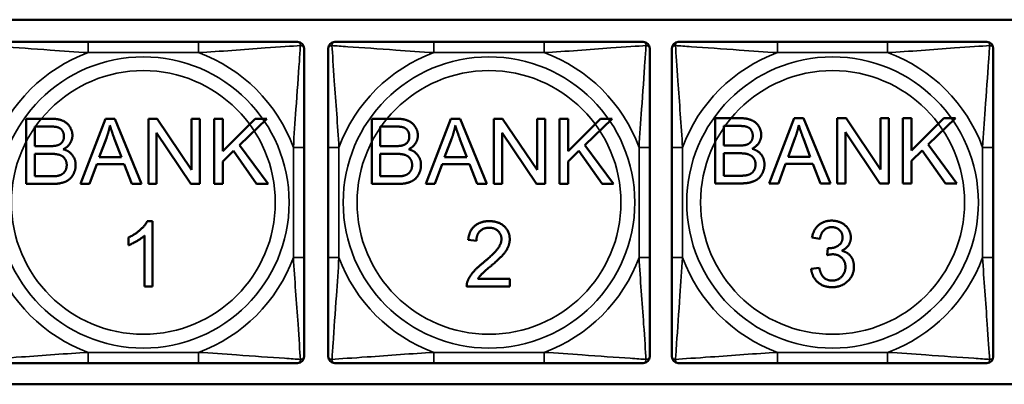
# Model space of a CAD drawing. Header units: inches. Extents: x -32 to 29.2, y -14.4 to 22.6.
# Tile 156 of 256: x -10.021 to -8.212, y -0.123 to 0.548. Entities that reach past the tile are written whole.
import ezdxf

# ---------------------------------------------------------------- set-up
doc = ezdxf.new("R2010")
doc.units = ezdxf.units.IN
doc.header["$MEASUREMENT"] = 0
doc.layers.add('Visible (ANSI)', color=7, linetype='Continuous', lineweight=50)
doc.layers.add('Visible Narrow (ANSI)', color=7, linetype='Continuous', lineweight=35)

msp = doc.modelspace()

# ---------------------------------------------------------------- linework, layer by layer
at = {"layer": 'Visible (ANSI)'}
for p, q in [((-10.1107, 0.5475), (-5.0254, 0.5475)), ((-9.6923, 0.5066), (-9.8946, 0.5066)), ((-9.0573, 0.5066), (-9.2596, 0.5066)), ((-8.4262, 0.5066), (-8.6285, 0.5066)), ((-10.0085, 0.3654), (-9.9635, 0.3654)), ((-10.0085, 0.2454), (-10.0085, 0.3654)), ((-9.909, 0.2454), (-9.8629, 0.3654)), ((-9.8629, 0.3654), (-9.8457, 0.3654)), ((-9.8457, 0.3654), (-9.7967, 0.2454)), ((-9.7842, 0.3654), (-9.7679, 0.3654)), ((-9.7842, 0.2454), (-9.7842, 0.3654)), ((-9.7679, 0.3654), (-9.7048, 0.2712)), ((-9.7048, 0.2712), (-9.7048, 0.3654)), ((-9.7048, 0.3654), (-9.6896, 0.3654)), ((-9.6896, 0.3654), (-9.6896, 0.2454)), ((-9.6636, 0.3654), (-9.6477, 0.3654)), ((-9.6636, 0.2454), (-9.6636, 0.3654)), ((-9.6477, 0.3654), (-9.6477, 0.306)), ((-9.6477, 0.306), (-9.5881, 0.3654)), ((-9.5666, 0.3654), (-9.6169, 0.3168)), ((-9.5881, 0.3654), (-9.5666, 0.3654)), ((-9.374, 0.3654), (-9.329, 0.3654)), ((-9.374, 0.2454), (-9.374, 0.3654)), ((-9.2746, 0.2454), (-9.2285, 0.3654)), ((-9.2285, 0.3654), (-9.2113, 0.3654)), ((-9.2113, 0.3654), (-9.1623, 0.2454)), ((-9.1497, 0.3654), (-9.1335, 0.3654)), ((-9.1497, 0.2454), (-9.1497, 0.3654)), ((-9.1335, 0.3654), (-9.0703, 0.2712)), ((-9.0703, 0.2712), (-9.0703, 0.3654)), ((-9.0703, 0.3654), (-9.0552, 0.3654)), ((-9.0552, 0.3654), (-9.0552, 0.2454)), ((-9.0292, 0.3654), (-9.0133, 0.3654)), ((-9.0292, 0.2454), (-9.0292, 0.3654)), ((-9.0133, 0.3654), (-9.0133, 0.306)), ((-9.0133, 0.306), (-8.9536, 0.3654)), ((-8.9321, 0.3654), (-8.9824, 0.3168)), ((-8.9536, 0.3654), (-8.9321, 0.3654)), ((-8.7432, 0.3664), (-8.6982, 0.3664)), ((-8.7432, 0.2464), (-8.7432, 0.3664)), ((-8.6438, 0.2464), (-8.5977, 0.3664)), ((-8.5977, 0.3664), (-8.5805, 0.3664)), ((-8.5805, 0.3664), (-8.5314, 0.2464)), ((-8.5189, 0.3664), (-8.5026, 0.3664)), ((-8.5189, 0.2464), (-8.5189, 0.3664)), ((-8.5026, 0.3664), (-8.4395, 0.2722)), ((-8.4395, 0.2722), (-8.4395, 0.3664)), ((-8.4395, 0.3664), (-8.4243, 0.3664)), ((-8.4243, 0.3664), (-8.4243, 0.2464)), ((-8.3984, 0.3664), (-8.3824, 0.3664)), ((-8.3984, 0.2464), (-8.3984, 0.3664)), ((-8.3824, 0.3664), (-8.3824, 0.307)), ((-8.3824, 0.307), (-8.3228, 0.3664)), ((-8.3013, 0.3664), (-8.3516, 0.3178)), ((-8.3228, 0.3664), (-8.3013, 0.3664)), ((-9.9925, 0.315), (-9.9925, 0.3512)), ((-9.9925, 0.3512), (-9.9686, 0.3512)), ((-9.3581, 0.315), (-9.3581, 0.3512)), ((-9.3581, 0.3512), (-9.3341, 0.3512)), ((-8.7273, 0.316), (-8.7273, 0.3523)), ((-8.7273, 0.3523), (-8.7033, 0.3523)), ((-9.8745, 0.2946), (-9.8612, 0.3298)), ((-9.8463, 0.3279), (-9.8337, 0.2946)), ((-9.7059, 0.2454), (-9.769, 0.3396)), ((-9.769, 0.3396), (-9.769, 0.2454)), ((-9.24, 0.2946), (-9.2267, 0.3298)), ((-9.2118, 0.3279), (-9.1992, 0.2946)), ((-9.0714, 0.2454), (-9.1345, 0.3396)), ((-9.1345, 0.3396), (-9.1345, 0.2454)), ((-8.6092, 0.2956), (-8.5959, 0.3309)), ((-8.581, 0.3289), (-8.5684, 0.2956)), ((-8.4406, 0.2464), (-8.5037, 0.3406)), ((-8.5037, 0.3406), (-8.5037, 0.2464)), ((-9.9667, 0.315), (-9.9925, 0.315)), ((-9.6169, 0.3168), (-9.5644, 0.2454)), ((-9.4981, 0.1102), (-9.4981, 0.3125)), ((-9.4538, 0.3125), (-9.4538, 0.1102)), ((-9.3322, 0.315), (-9.3581, 0.315)), ((-8.9824, 0.3168), (-8.9299, 0.2454)), ((-8.8632, 0.1102), (-8.8632, 0.3125)), ((-8.8227, 0.3125), (-8.8227, 0.1102)), ((-8.7014, 0.316), (-8.7273, 0.316)), ((-8.3516, 0.3178), (-8.2991, 0.2464)), ((-8.2321, 0.1102), (-8.2321, 0.3125)), ((-9.9925, 0.2596), (-9.9925, 0.3009)), ((-9.9925, 0.3009), (-9.9648, 0.3009)), ((-9.8337, 0.2946), (-9.8745, 0.2946)), ((-9.6281, 0.3061), (-9.6477, 0.287)), ((-9.5853, 0.2454), (-9.6281, 0.3061)), ((-9.3581, 0.2596), (-9.3581, 0.3009)), ((-9.3581, 0.3009), (-9.3304, 0.3009)), ((-9.1992, 0.2946), (-9.24, 0.2946)), ((-8.9936, 0.3061), (-9.0133, 0.287)), ((-8.9509, 0.2454), (-8.9936, 0.3061)), ((-8.7273, 0.2606), (-8.7273, 0.3019)), ((-8.7273, 0.3019), (-8.6996, 0.3019)), ((-8.5684, 0.2956), (-8.6092, 0.2956)), ((-8.3628, 0.3071), (-8.3824, 0.288)), ((-8.3201, 0.2464), (-8.3628, 0.3071)), ((-9.879, 0.2817), (-9.8922, 0.2454)), ((-9.8287, 0.2817), (-9.879, 0.2817)), ((-9.8148, 0.2454), (-9.8287, 0.2817)), ((-9.6477, 0.287), (-9.6477, 0.2454)), ((-9.2446, 0.2817), (-9.2578, 0.2454)), ((-9.1943, 0.2817), (-9.2446, 0.2817)), ((-9.1804, 0.2454), (-9.1943, 0.2817)), ((-9.0133, 0.287), (-9.0133, 0.2454)), ((-8.6138, 0.2827), (-8.6269, 0.2464)), ((-8.5635, 0.2827), (-8.6138, 0.2827)), ((-8.5496, 0.2464), (-8.5635, 0.2827)), ((-8.3824, 0.288), (-8.3824, 0.2464)), ((-9.9626, 0.2596), (-9.9925, 0.2596)), ((-9.3282, 0.2596), (-9.3581, 0.2596)), ((-8.6974, 0.2606), (-8.7273, 0.2606)), ((-9.9627, 0.2454), (-10.0085, 0.2454)), ((-9.8922, 0.2454), (-9.909, 0.2454)), ((-9.7967, 0.2454), (-9.8148, 0.2454)), ((-9.769, 0.2454), (-9.7842, 0.2454)), ((-9.6896, 0.2454), (-9.7059, 0.2454)), ((-9.6477, 0.2454), (-9.6636, 0.2454)), ((-9.5644, 0.2454), (-9.5853, 0.2454)), ((-9.3283, 0.2454), (-9.374, 0.2454)), ((-9.2578, 0.2454), (-9.2746, 0.2454)), ((-9.1623, 0.2454), (-9.1804, 0.2454)), ((-9.1345, 0.2454), (-9.1497, 0.2454)), ((-9.0552, 0.2454), (-9.0714, 0.2454)), ((-9.0133, 0.2454), (-9.0292, 0.2454)), ((-8.9299, 0.2454), (-8.9509, 0.2454)), ((-8.6974, 0.2464), (-8.7432, 0.2464)), ((-8.6269, 0.2464), (-8.6438, 0.2464)), ((-8.5314, 0.2464), (-8.5496, 0.2464)), ((-8.5037, 0.2464), (-8.5189, 0.2464)), ((-8.4243, 0.2464), (-8.4406, 0.2464)), ((-8.3824, 0.2464), (-8.3984, 0.2464)), ((-8.2991, 0.2464), (-8.3201, 0.2464)), ((-9.7861, 0.177), (-9.7766, 0.177)), ((-9.7766, 0.177), (-9.7766, 0.0566)), ((-9.8208, 0.1327), (-9.8208, 0.1469)), ((-9.7913, 0.0566), (-9.7913, 0.1504)), ((-8.5505, 0.1443), (-8.5652, 0.1469)), ((-9.1816, 0.1408), (-9.1967, 0.1424)), ((-8.5376, 0.1145), (-8.536, 0.1274)), ((-8.5667, 0.0894), (-8.5519, 0.0913)), ((-9.7766, 0.0566), (-9.7913, 0.0566)), ((-9.1202, 0.0566), (-9.1995, 0.0566)), ((-9.179, 0.0708), (-9.1202, 0.0708)), ((-9.1202, 0.0708), (-9.1202, 0.0566)), ((-9.8946, -0.0839), (-9.6923, -0.0839)), ((-9.2596, -0.0839), (-9.0573, -0.0839)), ((-8.6285, -0.0839), (-8.4262, -0.0839)), ((-5.0254, -0.123), (-10.1107, -0.123))]:
    msp.add_line(p, q, dxfattribs=at)
for centre, start, end in [((-9.51, 0.4948), 0, 90), ((-9.4419, 0.4948), 90, 180), ((-8.875, 0.4948), 0, 90), ((-8.8108, 0.4948), 90, 180), ((-8.2439, 0.4948), 0, 90), ((-9.51, -0.0721), 270, 0), ((-9.4419, -0.0721), 180, 270), ((-8.875, -0.0721), 270, 0), ((-8.8108, -0.0721), 180, 270), ((-8.2439, -0.0721), 270, 0)]:
    msp.add_arc(centre, 0.0118, start, end, dxfattribs=at)
for points, knots in [([(-9.8946, 0.5066), (-9.9182, 0.5066), (-9.9422, 0.5066), (-9.9656, 0.5066), (-9.9963, 0.5066), (-10.0271, 0.5066), (-10.0504, 0.5066), (-10.0624, 0.5066), (-10.072, 0.5066), (-10.0769, 0.5066)], [0.2569537, 0.2569537, 0.2569537, 0.2569537, 0.4371919, 0.4371919, 0.4371919, 0.6739428, 0.6739428, 0.6739428, 0.7963818, 0.7963818, 0.7963818, 0.7963818]), ([(-9.51, 0.5066), (-9.5157, 0.5066), (-9.5282, 0.5066), (-9.5434, 0.5066), (-9.5668, 0.5066), (-9.5959, 0.5066), (-9.625, 0.5066), (-9.6472, 0.5066), (-9.6699, 0.5066), (-9.6923, 0.5066)], [-0.7968224, -0.7968224, -0.7968224, -0.7968224, -0.6514613, -0.6514613, -0.6514613, -0.427691, -0.427691, -0.427691, -0.2569517, -0.2569517, -0.2569517, -0.2569517]), ([(-9.2596, 0.5066), (-9.2833, 0.5066), (-9.3073, 0.5066), (-9.3306, 0.5066), (-9.3613, 0.5066), (-9.3922, 0.5066), (-9.4154, 0.5066), (-9.4275, 0.5066), (-9.4371, 0.5066), (-9.4419, 0.5066)], [0.2569537, 0.2569537, 0.2569537, 0.2569537, 0.4371919, 0.4371919, 0.4371919, 0.6739428, 0.6739428, 0.6739428, 0.7963818, 0.7963818, 0.7963818, 0.7963818]), ([(-8.875, 0.5066), (-8.8807, 0.5066), (-8.8932, 0.5066), (-8.9085, 0.5066), (-8.9319, 0.5066), (-8.961, 0.5066), (-8.9901, 0.5066), (-9.0123, 0.5066), (-9.0349, 0.5066), (-9.0573, 0.5066)], [-0.7968224, -0.7968224, -0.7968224, -0.7968224, -0.6514613, -0.6514613, -0.6514613, -0.427691, -0.427691, -0.427691, -0.2569517, -0.2569517, -0.2569517, -0.2569517]), ([(-8.6285, 0.5066), (-8.6522, 0.5066), (-8.6762, 0.5066), (-8.6995, 0.5066), (-8.7302, 0.5066), (-8.7611, 0.5066), (-8.7843, 0.5066), (-8.7964, 0.5066), (-8.806, 0.5066), (-8.8108, 0.5066)], [0.2569537, 0.2569537, 0.2569537, 0.2569537, 0.4371919, 0.4371919, 0.4371919, 0.6739428, 0.6739428, 0.6739428, 0.7963818, 0.7963818, 0.7963818, 0.7963818]), ([(-8.2439, 0.5066), (-8.2496, 0.5066), (-8.2621, 0.5066), (-8.2774, 0.5066), (-8.3008, 0.5066), (-8.3299, 0.5066), (-8.359, 0.5066), (-8.3812, 0.5066), (-8.4038, 0.5066), (-8.4262, 0.5066)], [-0.7968224, -0.7968224, -0.7968224, -0.7968224, -0.6514613, -0.6514613, -0.6514613, -0.427691, -0.427691, -0.427691, -0.2569517, -0.2569517, -0.2569517, -0.2569517]), ([(-9.4981, 0.3125), (-9.4981, 0.3362), (-9.4981, 0.3602), (-9.4981, 0.3835), (-9.4981, 0.4142), (-9.4981, 0.4451), (-9.4981, 0.4683), (-9.4981, 0.4803), (-9.4981, 0.49), (-9.4981, 0.4948)], [0.2569537, 0.2569537, 0.2569537, 0.2569537, 0.4371919, 0.4371919, 0.4371919, 0.6739428, 0.6739428, 0.6739428, 0.7963818, 0.7963818, 0.7963818, 0.7963818]), ([(-9.4538, 0.4948), (-9.4538, 0.4891), (-9.4538, 0.4766), (-9.4538, 0.4614), (-9.4538, 0.438), (-9.4538, 0.4088), (-9.4538, 0.3798), (-9.4538, 0.3576), (-9.4538, 0.3349), (-9.4538, 0.3125)], [-0.7968224, -0.7968224, -0.7968224, -0.7968224, -0.6514613, -0.6514613, -0.6514613, -0.427691, -0.427691, -0.427691, -0.2569517, -0.2569517, -0.2569517, -0.2569517]), ([(-8.8632, 0.3125), (-8.8632, 0.3362), (-8.8632, 0.3602), (-8.8632, 0.3835), (-8.8632, 0.4142), (-8.8632, 0.4451), (-8.8632, 0.4683), (-8.8632, 0.4803), (-8.8632, 0.49), (-8.8632, 0.4948)], [0.2569537, 0.2569537, 0.2569537, 0.2569537, 0.4371919, 0.4371919, 0.4371919, 0.6739428, 0.6739428, 0.6739428, 0.7963818, 0.7963818, 0.7963818, 0.7963818]), ([(-8.8227, 0.4948), (-8.8227, 0.4891), (-8.8227, 0.4766), (-8.8227, 0.4614), (-8.8227, 0.438), (-8.8227, 0.4088), (-8.8227, 0.3798), (-8.8227, 0.3576), (-8.8227, 0.3349), (-8.8227, 0.3125)], [-0.7968224, -0.7968224, -0.7968224, -0.7968224, -0.6514613, -0.6514613, -0.6514613, -0.427691, -0.427691, -0.427691, -0.2569517, -0.2569517, -0.2569517, -0.2569517]), ([(-8.2321, 0.3125), (-8.2321, 0.3362), (-8.2321, 0.3602), (-8.2321, 0.3835), (-8.2321, 0.4142), (-8.2321, 0.4451), (-8.2321, 0.4683), (-8.2321, 0.4803), (-8.2321, 0.49), (-8.2321, 0.4948)], [0.2569537, 0.2569537, 0.2569537, 0.2569537, 0.4371919, 0.4371919, 0.4371919, 0.6739428, 0.6739428, 0.6739428, 0.7963818, 0.7963818, 0.7963818, 0.7963818]), ([(-9.4981, -0.0721), (-9.4981, -0.0664), (-9.4981, -0.0539), (-9.4981, -0.0387), (-9.4981, -0.0152), (-9.4981, 0.0139), (-9.4981, 0.043), (-9.4981, 0.0651), (-9.4981, 0.0878), (-9.4981, 0.1102)], [-0.7968224, -0.7968224, -0.7968224, -0.7968224, -0.6514613, -0.6514613, -0.6514613, -0.427691, -0.427691, -0.427691, -0.2569517, -0.2569517, -0.2569517, -0.2569517]), ([(-9.4538, 0.1102), (-9.4538, 0.0865), (-9.4538, 0.0626), (-9.4538, 0.0392), (-9.4538, 0.0085), (-9.4538, -0.0224), (-9.4538, -0.0456), (-9.4538, -0.0576), (-9.4538, -0.0673), (-9.4538, -0.0721)], [0.2569537, 0.2569537, 0.2569537, 0.2569537, 0.4371919, 0.4371919, 0.4371919, 0.6739428, 0.6739428, 0.6739428, 0.7963818, 0.7963818, 0.7963818, 0.7963818]), ([(-8.8632, -0.0721), (-8.8632, -0.0664), (-8.8632, -0.0539), (-8.8632, -0.0387), (-8.8632, -0.0152), (-8.8632, 0.0139), (-8.8632, 0.043), (-8.8632, 0.0651), (-8.8632, 0.0878), (-8.8632, 0.1102)], [-0.7968224, -0.7968224, -0.7968224, -0.7968224, -0.6514613, -0.6514613, -0.6514613, -0.427691, -0.427691, -0.427691, -0.2569517, -0.2569517, -0.2569517, -0.2569517]), ([(-8.8227, 0.1102), (-8.8227, 0.0865), (-8.8227, 0.0626), (-8.8227, 0.0392), (-8.8227, 0.0085), (-8.8227, -0.0224), (-8.8227, -0.0456), (-8.8227, -0.0576), (-8.8227, -0.0673), (-8.8227, -0.0721)], [0.2569537, 0.2569537, 0.2569537, 0.2569537, 0.4371919, 0.4371919, 0.4371919, 0.6739428, 0.6739428, 0.6739428, 0.7963818, 0.7963818, 0.7963818, 0.7963818]), ([(-8.2321, -0.0721), (-8.2321, -0.0664), (-8.2321, -0.0539), (-8.2321, -0.0387), (-8.2321, -0.0152), (-8.2321, 0.0139), (-8.2321, 0.043), (-8.2321, 0.0651), (-8.2321, 0.0878), (-8.2321, 0.1102)], [-0.7968224, -0.7968224, -0.7968224, -0.7968224, -0.6514613, -0.6514613, -0.6514613, -0.427691, -0.427691, -0.427691, -0.2569517, -0.2569517, -0.2569517, -0.2569517]), ([(-10.0769, -0.0839), (-10.0711, -0.0839), (-10.0587, -0.0839), (-10.0434, -0.0839), (-10.02, -0.0839), (-9.9909, -0.0839), (-9.9618, -0.0839), (-9.9396, -0.0839), (-9.917, -0.0839), (-9.8946, -0.0839)], [-0.7968224, -0.7968224, -0.7968224, -0.7968224, -0.6514613, -0.6514613, -0.6514613, -0.427691, -0.427691, -0.427691, -0.2569517, -0.2569517, -0.2569517, -0.2569517]), ([(-9.6923, -0.0839), (-9.6686, -0.0839), (-9.6446, -0.0839), (-9.6213, -0.0839), (-9.5906, -0.0839), (-9.5597, -0.0839), (-9.5365, -0.0839), (-9.5244, -0.0839), (-9.5148, -0.0839), (-9.51, -0.0839)], [0.2569537, 0.2569537, 0.2569537, 0.2569537, 0.4371919, 0.4371919, 0.4371919, 0.6739428, 0.6739428, 0.6739428, 0.7963818, 0.7963818, 0.7963818, 0.7963818]), ([(-9.4419, -0.0839), (-9.4362, -0.0839), (-9.4237, -0.0839), (-9.4085, -0.0839), (-9.3851, -0.0839), (-9.3559, -0.0839), (-9.3269, -0.0839), (-9.3047, -0.0839), (-9.282, -0.0839), (-9.2596, -0.0839)], [-0.7968224, -0.7968224, -0.7968224, -0.7968224, -0.6514613, -0.6514613, -0.6514613, -0.427691, -0.427691, -0.427691, -0.2569517, -0.2569517, -0.2569517, -0.2569517]), ([(-9.0573, -0.0839), (-9.0337, -0.0839), (-9.0097, -0.0839), (-8.9863, -0.0839), (-8.9556, -0.0839), (-8.9248, -0.0839), (-8.9015, -0.0839), (-8.8895, -0.0839), (-8.8799, -0.0839), (-8.875, -0.0839)], [0.2569537, 0.2569537, 0.2569537, 0.2569537, 0.4371919, 0.4371919, 0.4371919, 0.6739428, 0.6739428, 0.6739428, 0.7963818, 0.7963818, 0.7963818, 0.7963818]), ([(-8.8108, -0.0839), (-8.8051, -0.0839), (-8.7926, -0.0839), (-8.7774, -0.0839), (-8.754, -0.0839), (-8.7248, -0.0839), (-8.6958, -0.0839), (-8.6736, -0.0839), (-8.6509, -0.0839), (-8.6285, -0.0839)], [-0.7968224, -0.7968224, -0.7968224, -0.7968224, -0.6514613, -0.6514613, -0.6514613, -0.427691, -0.427691, -0.427691, -0.2569517, -0.2569517, -0.2569517, -0.2569517]), ([(-8.4262, -0.0839), (-8.4026, -0.0839), (-8.3786, -0.0839), (-8.3552, -0.0839), (-8.3245, -0.0839), (-8.2937, -0.0839), (-8.2704, -0.0839), (-8.2584, -0.0839), (-8.2488, -0.0839), (-8.2439, -0.0839)], [0.2569537, 0.2569537, 0.2569537, 0.2569537, 0.4371919, 0.4371919, 0.4371919, 0.6739428, 0.6739428, 0.6739428, 0.7963818, 0.7963818, 0.7963818, 0.7963818])]:
    msp.add_open_spline(points, degree=3, knots=knots, dxfattribs=at)
for points in [[(-9.9635, 0.3654), (-9.9497, 0.3654), (-9.9331, 0.3581), (-9.9237, 0.343), (-9.9237, 0.3347)], [(-9.329, 0.3654), (-9.3153, 0.3654), (-9.2986, 0.3581), (-9.2892, 0.343), (-9.2892, 0.3347)], [(-8.6982, 0.3664), (-8.6845, 0.3664), (-8.6678, 0.3591), (-8.6584, 0.344), (-8.6584, 0.3357)], [(-9.9686, 0.3512), (-9.9557, 0.3512), (-9.9451, 0.3479), (-9.9393, 0.3388), (-9.9393, 0.3329)], [(-9.8612, 0.3298), (-9.8571, 0.3413), (-9.8547, 0.3528)], [(-9.8547, 0.3528), (-9.852, 0.3431), (-9.8463, 0.3279)], [(-9.3341, 0.3512), (-9.3212, 0.3512), (-9.3106, 0.3479), (-9.3049, 0.3388), (-9.3049, 0.3329)], [(-9.2267, 0.3298), (-9.2226, 0.3413), (-9.2203, 0.3528)], [(-9.2203, 0.3528), (-9.2175, 0.3431), (-9.2118, 0.3279)], [(-8.7033, 0.3523), (-8.6904, 0.3523), (-8.6798, 0.3489), (-8.674, 0.3398), (-8.674, 0.3339)], [(-8.5959, 0.3309), (-8.5918, 0.3423), (-8.5894, 0.3538)], [(-8.5894, 0.3538), (-8.5867, 0.3441), (-8.581, 0.3289)], [(-9.9393, 0.3329), (-9.9393, 0.3266), (-9.9454, 0.3182), (-9.9515, 0.3164)], [(-9.9237, 0.3347), (-9.9237, 0.327), (-9.932, 0.3135), (-9.9405, 0.3093)], [(-9.3049, 0.3329), (-9.3049, 0.3266), (-9.311, 0.3182), (-9.317, 0.3164)], [(-9.2892, 0.3347), (-9.2892, 0.327), (-9.2975, 0.3135), (-9.306, 0.3093)], [(-8.674, 0.3339), (-8.674, 0.3276), (-8.6802, 0.3192), (-8.6862, 0.3174)], [(-8.6584, 0.3357), (-8.6584, 0.328), (-8.6667, 0.3145), (-8.6752, 0.3103)], [(-9.9515, 0.3164), (-9.956, 0.315), (-9.9667, 0.315)], [(-9.9405, 0.3093), (-9.9295, 0.3061), (-9.9178, 0.2907), (-9.9178, 0.2802)], [(-9.317, 0.3164), (-9.3216, 0.315), (-9.3322, 0.315)], [(-9.306, 0.3093), (-9.2951, 0.3061), (-9.2834, 0.2907), (-9.2834, 0.2802)], [(-8.6862, 0.3174), (-8.6908, 0.316), (-8.7014, 0.316)], [(-8.6752, 0.3103), (-8.6642, 0.3071), (-8.6525, 0.2917), (-8.6525, 0.2812)], [(-9.9648, 0.3009), (-9.9534, 0.3009), (-9.9412, 0.2968), (-9.9342, 0.2869), (-9.9342, 0.2803)], [(-9.3304, 0.3009), (-9.3189, 0.3009), (-9.3068, 0.2968), (-9.2997, 0.2869), (-9.2997, 0.2803)], [(-8.6996, 0.3019), (-8.6881, 0.3019), (-8.676, 0.2978), (-8.6689, 0.288), (-8.6689, 0.2813)], [(-9.9178, 0.2802), (-9.9178, 0.2718), (-9.9249, 0.2573), (-9.9354, 0.2494), (-9.9512, 0.2454), (-9.9627, 0.2454)], [(-9.9342, 0.2803), (-9.9342, 0.2745), (-9.9389, 0.2657), (-9.9463, 0.2612), (-9.9518, 0.2601)], [(-9.2834, 0.2802), (-9.2834, 0.2718), (-9.2905, 0.2573), (-9.3009, 0.2494), (-9.3167, 0.2454), (-9.3283, 0.2454)], [(-9.2997, 0.2803), (-9.2997, 0.2745), (-9.3045, 0.2657), (-9.3119, 0.2612), (-9.3174, 0.2601)], [(-8.6525, 0.2812), (-8.6525, 0.2728), (-8.6597, 0.2583), (-8.6701, 0.2505), (-8.6859, 0.2464), (-8.6974, 0.2464)], [(-8.6689, 0.2813), (-8.6689, 0.2755), (-8.6737, 0.2667), (-8.6811, 0.2622), (-8.6866, 0.2612)], [(-9.9518, 0.2601), (-9.9549, 0.2596), (-9.9626, 0.2596)], [(-9.3174, 0.2601), (-9.3205, 0.2596), (-9.3282, 0.2596)], [(-8.6866, 0.2612), (-8.6897, 0.2606), (-8.6974, 0.2606)], [(-9.8208, 0.1469), (-9.8084, 0.1527), (-9.7899, 0.1693), (-9.7861, 0.177)], [(-9.1967, 0.1424), (-9.1952, 0.1593), (-9.1749, 0.177), (-9.1578, 0.177)], [(-9.1581, 0.1649), (-9.1688, 0.1649), (-9.1815, 0.1521), (-9.1816, 0.1408)], [(-9.1356, 0.1441), (-9.1356, 0.1529), (-9.1481, 0.1649), (-9.1581, 0.1649)], [(-9.1578, 0.177), (-9.1405, 0.177), (-9.1204, 0.1579), (-9.1204, 0.1437)], [(-8.5652, 0.1469), (-8.5624, 0.1618), (-8.5433, 0.178), (-8.5291, 0.178)], [(-8.5288, 0.166), (-8.5374, 0.166), (-8.5488, 0.1552), (-8.5505, 0.1443)], [(-8.5291, 0.178), (-8.5193, 0.178), (-8.5027, 0.1696), (-8.4939, 0.1551), (-8.4939, 0.1469)], [(-8.5091, 0.1472), (-8.5091, 0.1554), (-8.5201, 0.166), (-8.5288, 0.166)], [(-9.7913, 0.1504), (-9.7966, 0.1454), (-9.8139, 0.1352), (-9.8208, 0.1327)], [(-8.5336, 0.1272), (-8.5242, 0.1272), (-8.5091, 0.1371), (-8.5091, 0.1472)], [(-8.4939, 0.1469), (-8.4939, 0.1392), (-8.5023, 0.1264), (-8.5105, 0.1226)], [(-9.1688, 0.1009), (-9.1493, 0.117), (-9.1356, 0.1357), (-9.1356, 0.1441)], [(-9.1204, 0.1437), (-9.1204, 0.1365), (-9.1262, 0.1226), (-9.1399, 0.1073), (-9.1558, 0.0938)], [(-8.536, 0.1274), (-8.5345, 0.1272), (-8.5336, 0.1272)], [(-8.5272, 0.1161), (-8.5314, 0.1161), (-8.5376, 0.1145)], [(-8.5037, 0.0928), (-8.5037, 0.103), (-8.517, 0.1161), (-8.5272, 0.1161)], [(-8.5105, 0.1226), (-8.4998, 0.1201), (-8.4881, 0.1047), (-8.4881, 0.0931)], [(-9.1978, 0.0668), (-9.1947, 0.075), (-9.1814, 0.0906), (-9.1688, 0.1009)], [(-9.1558, 0.0938), (-9.169, 0.0827), (-9.1765, 0.0748), (-9.179, 0.0708)], [(-8.5519, 0.0913), (-8.5494, 0.0788), (-8.5372, 0.0677), (-8.5284, 0.0677)], [(-8.4881, 0.0931), (-8.4881, 0.0774), (-8.511, 0.0556), (-8.5285, 0.0556)], [(-8.5284, 0.0677), (-8.518, 0.0677), (-8.5037, 0.0822), (-8.5037, 0.0928)], [(-8.5285, 0.0556), (-8.5443, 0.0556), (-8.5652, 0.0744), (-8.5667, 0.0894)], [(-9.1995, 0.0566), (-9.1997, 0.0619), (-9.1978, 0.0668)]]:
    msp.add_open_spline(points, degree=2, dxfattribs=at)
at = {"layer": 'Visible Narrow (ANSI)'}
for p, q in [((-9.8946, 0.5066), (-9.8946, 0.4869)), ((-9.6923, 0.5066), (-9.6923, 0.4869)), ((-9.2596, 0.5066), (-9.2596, 0.4869)), ((-9.0573, 0.5066), (-9.0573, 0.4869)), ((-8.6285, 0.5066), (-8.6285, 0.4869)), ((-8.4262, 0.5066), (-8.4262, 0.4869)), ((-9.8946, 0.4869), (-9.6923, 0.4869)), ((-9.2596, 0.4869), (-9.0573, 0.4869)), ((-8.6285, 0.4869), (-8.4262, 0.4869)), ((-9.5178, 0.3125), (-9.5178, 0.1102)), ((-9.4981, 0.3125), (-9.5178, 0.3125)), ((-9.4538, 0.3125), (-9.4341, 0.3125)), ((-9.4341, 0.1102), (-9.4341, 0.3125)), ((-8.8829, 0.3125), (-8.8829, 0.1102)), ((-8.8632, 0.3125), (-8.8829, 0.3125)), ((-8.8227, 0.3125), (-8.803, 0.3125)), ((-8.803, 0.1102), (-8.803, 0.3125)), ((-8.2518, 0.3125), (-8.2518, 0.1102)), ((-8.2321, 0.3125), (-8.2518, 0.3125)), ((-9.4981, 0.1102), (-9.5178, 0.1102)), ((-9.4538, 0.1102), (-9.4341, 0.1102)), ((-8.8632, 0.1102), (-8.8829, 0.1102)), ((-8.8227, 0.1102), (-8.803, 0.1102)), ((-8.2321, 0.1102), (-8.2518, 0.1102)), ((-9.6923, -0.0642), (-9.8946, -0.0642)), ((-9.8946, -0.0839), (-9.8946, -0.0642)), ((-9.6923, -0.0839), (-9.6923, -0.0642)), ((-9.0573, -0.0642), (-9.2596, -0.0642)), ((-9.2596, -0.0839), (-9.2596, -0.0642)), ((-9.0573, -0.0839), (-9.0573, -0.0642)), ((-8.4262, -0.0642), (-8.6285, -0.0642)), ((-8.6285, -0.0839), (-8.6285, -0.0642)), ((-8.4262, -0.0839), (-8.4262, -0.0642))]:
    msp.add_line(p, q, dxfattribs=at)
for centre, radius in [((-9.7934, 0.2114), 0.2678), ((-9.1585, 0.2114), 0.2678), ((-8.5274, 0.2114), 0.2678), ((-9.7934, 0.2114), 0.2424), ((-9.1585, 0.2114), 0.2424), ((-8.5274, 0.2114), 0.2424)]:
    msp.add_circle(centre, radius, dxfattribs=at)
for centre, start, end in [((-9.7934, 0.2114), 110.1547, 159.8453), ((-9.7934, 0.2114), 20.1547, 69.8453), ((-9.1585, 0.2114), 110.1547, 159.8453), ((-9.1585, 0.2114), 20.1547, 69.8453), ((-8.5274, 0.2114), 110.1547, 159.8453), ((-8.5274, 0.2114), 20.1547, 69.8453), ((-9.7934, 0.2114), 200.1547, 249.8453), ((-9.7934, 0.2114), 290.1547, 339.8453), ((-9.1585, 0.2114), 200.1547, 249.8453), ((-9.1585, 0.2114), 290.1547, 339.8453), ((-8.5274, 0.2114), 200.1547, 249.8453), ((-8.5274, 0.2114), 290.1547, 339.8453)]:
    msp.add_arc(centre, 0.2936, start, end, dxfattribs=at)
for points, knots in [([(-9.51, 0.5066), (-9.5094, 0.5066), (-9.5089, 0.5066), (-9.508, 0.5063), (-9.5076, 0.5061), (-9.5071, 0.5057), (-9.5069, 0.5056), (-9.5065, 0.5053), (-9.5064, 0.5051), (-9.5061, 0.5047), (-9.5059, 0.5044), (-9.5055, 0.5035), (-9.5053, 0.5028), (-9.505, 0.5014), (-9.505, 0.5006), (-9.505, 0.4998)], [-0.0532704, -0.0532704, -0.0532704, -0.0532704, -0.04377373, -0.04377373, -0.03521335, -0.03521335, -0.02986312, -0.02986312, -0.02651922, -0.02651922, -0.01983142, -0.01983142, -0.00913095, -0.00913095, 0.00023197, 0.00023197, 0.00023197, 0.00023197]), ([(-9.4469, 0.4998), (-9.4469, 0.5006), (-9.4469, 0.5014), (-9.4466, 0.5028), (-9.4464, 0.5035), (-9.446, 0.5044), (-9.4458, 0.5047), (-9.4455, 0.5051), (-9.4454, 0.5053), (-9.445, 0.5056), (-9.4448, 0.5057), (-9.4443, 0.5061), (-9.4439, 0.5063), (-9.443, 0.5066), (-9.4425, 0.5066), (-9.4419, 0.5066)], [-0.00023197, -0.00023197, -0.00023197, -0.00023197, 0.00913095, 0.00913095, 0.01983142, 0.01983142, 0.02651922, 0.02651922, 0.02986312, 0.02986312, 0.03521335, 0.03521335, 0.04377373, 0.04377373, 0.0532704, 0.0532704, 0.0532704, 0.0532704]), ([(-8.875, 0.5066), (-8.8745, 0.5066), (-8.874, 0.5066), (-8.8731, 0.5063), (-8.8727, 0.5061), (-8.8721, 0.5057), (-8.8719, 0.5056), (-8.8716, 0.5053), (-8.8715, 0.5051), (-8.8712, 0.5047), (-8.871, 0.5044), (-8.8705, 0.5035), (-8.8703, 0.5028), (-8.8701, 0.5014), (-8.87, 0.5006), (-8.8701, 0.4998)], [-0.0532704, -0.0532704, -0.0532704, -0.0532704, -0.04377373, -0.04377373, -0.03521335, -0.03521335, -0.02986312, -0.02986312, -0.02651922, -0.02651922, -0.01983142, -0.01983142, -0.00913095, -0.00913095, 0.00023197, 0.00023197, 0.00023197, 0.00023197]), ([(-8.8158, 0.4998), (-8.8158, 0.5006), (-8.8158, 0.5014), (-8.8155, 0.5028), (-8.8153, 0.5035), (-8.8149, 0.5044), (-8.8147, 0.5047), (-8.8144, 0.5051), (-8.8143, 0.5053), (-8.8139, 0.5056), (-8.8137, 0.5057), (-8.8132, 0.5061), (-8.8128, 0.5063), (-8.8119, 0.5066), (-8.8114, 0.5066), (-8.8108, 0.5066)], [-0.00023197, -0.00023197, -0.00023197, -0.00023197, 0.00913095, 0.00913095, 0.01983142, 0.01983142, 0.02651922, 0.02651922, 0.02986312, 0.02986312, 0.03521335, 0.03521335, 0.04377373, 0.04377373, 0.0532704, 0.0532704, 0.0532704, 0.0532704]), ([(-8.2439, 0.5066), (-8.2434, 0.5066), (-8.2429, 0.5066), (-8.242, 0.5063), (-8.2416, 0.5061), (-8.241, 0.5057), (-8.2408, 0.5056), (-8.2405, 0.5053), (-8.2404, 0.5051), (-8.2401, 0.5047), (-8.2399, 0.5044), (-8.2394, 0.5035), (-8.2392, 0.5028), (-8.239, 0.5014), (-8.2389, 0.5006), (-8.239, 0.4998)], [-0.0532704, -0.0532704, -0.0532704, -0.0532704, -0.04377373, -0.04377373, -0.03521335, -0.03521335, -0.02986312, -0.02986312, -0.02651922, -0.02651922, -0.01983142, -0.01983142, -0.00913095, -0.00913095, 0.00023197, 0.00023197, 0.00023197, 0.00023197]), ([(-10.0818, 0.4998), (-10.0742, 0.4993), (-10.0642, 0.4986), (-10.0271, 0.4962), (-9.9954, 0.4939), (-9.9412, 0.49), (-9.9179, 0.4884), (-9.8946, 0.4869)], [-0.7478145, -0.7478145, -0.7478145, -0.7478145, -0.6493253, -0.6493253, -0.427691, -0.427691, -0.2569537, -0.2569537, -0.2569537, -0.2569537]), ([(-9.6923, 0.4869), (-9.6518, 0.4893), (-9.6094, 0.4926), (-9.5438, 0.4973), (-9.5194, 0.4989), (-9.505, 0.4998)], [0.2569517, 0.2569517, 0.2569517, 0.2569517, 0.5559983, 0.5559983, 0.7482818, 0.7482818, 0.7482818, 0.7482818]), ([(-9.505, 0.4998), (-9.5055, 0.4921), (-9.5061, 0.4821), (-9.5086, 0.4451), (-9.5109, 0.4134), (-9.5148, 0.3591), (-9.5164, 0.3359), (-9.5178, 0.3125)], [-0.7478145, -0.7478145, -0.7478145, -0.7478145, -0.6493253, -0.6493253, -0.427691, -0.427691, -0.2569537, -0.2569537, -0.2569537, -0.2569537]), ([(-9.505, 0.4998), (-9.5042, 0.4998), (-9.5034, 0.4997), (-9.502, 0.4995), (-9.5013, 0.4993), (-9.5004, 0.4989), (-9.5001, 0.4987), (-9.4996, 0.4983), (-9.4995, 0.4982), (-9.4992, 0.4979), (-9.499, 0.4977), (-9.4986, 0.4971), (-9.4985, 0.4967), (-9.4982, 0.4959), (-9.4981, 0.4954), (-9.4981, 0.4948)], [-0.00023197, -0.00023197, -0.00023197, -0.00023197, 0.00913095, 0.00913095, 0.01983142, 0.01983142, 0.02651922, 0.02651922, 0.02986312, 0.02986312, 0.03521335, 0.03521335, 0.04377373, 0.04377373, 0.0532704, 0.0532704, 0.0532704, 0.0532704]), ([(-9.4538, 0.4948), (-9.4538, 0.4954), (-9.4537, 0.4959), (-9.4534, 0.4967), (-9.4533, 0.4971), (-9.4529, 0.4977), (-9.4527, 0.4979), (-9.4524, 0.4982), (-9.4523, 0.4983), (-9.4518, 0.4987), (-9.4515, 0.4989), (-9.4506, 0.4993), (-9.4499, 0.4995), (-9.4485, 0.4997), (-9.4477, 0.4998), (-9.4469, 0.4998)], [-0.0532704, -0.0532704, -0.0532704, -0.0532704, -0.04377373, -0.04377373, -0.03521335, -0.03521335, -0.02986312, -0.02986312, -0.02651922, -0.02651922, -0.01983142, -0.01983142, -0.00913095, -0.00913095, 0.00023197, 0.00023197, 0.00023197, 0.00023197]), ([(-9.4469, 0.4998), (-9.4392, 0.4993), (-9.4292, 0.4986), (-9.3922, 0.4962), (-9.3605, 0.4939), (-9.3062, 0.49), (-9.283, 0.4884), (-9.2596, 0.4869)], [-0.7478145, -0.7478145, -0.7478145, -0.7478145, -0.6493253, -0.6493253, -0.427691, -0.427691, -0.2569537, -0.2569537, -0.2569537, -0.2569537]), ([(-9.4341, 0.3125), (-9.4365, 0.353), (-9.4398, 0.3953), (-9.4444, 0.461), (-9.446, 0.4854), (-9.4469, 0.4998)], [0.2569517, 0.2569517, 0.2569517, 0.2569517, 0.5559983, 0.5559983, 0.7482818, 0.7482818, 0.7482818, 0.7482818]), ([(-9.0573, 0.4869), (-9.0169, 0.4893), (-8.9745, 0.4926), (-8.9088, 0.4973), (-8.8844, 0.4989), (-8.8701, 0.4998)], [0.2569517, 0.2569517, 0.2569517, 0.2569517, 0.5559983, 0.5559983, 0.7482818, 0.7482818, 0.7482818, 0.7482818]), ([(-8.8701, 0.4998), (-8.8705, 0.4921), (-8.8712, 0.4821), (-8.8737, 0.4451), (-8.876, 0.4134), (-8.8798, 0.3591), (-8.8815, 0.3359), (-8.8829, 0.3125)], [-0.7478145, -0.7478145, -0.7478145, -0.7478145, -0.6493253, -0.6493253, -0.427691, -0.427691, -0.2569537, -0.2569537, -0.2569537, -0.2569537]), ([(-8.8701, 0.4998), (-8.8692, 0.4998), (-8.8685, 0.4997), (-8.867, 0.4995), (-8.8663, 0.4993), (-8.8654, 0.4989), (-8.8651, 0.4987), (-8.8647, 0.4983), (-8.8646, 0.4982), (-8.8643, 0.4979), (-8.8641, 0.4977), (-8.8637, 0.4971), (-8.8635, 0.4967), (-8.8633, 0.4959), (-8.8632, 0.4954), (-8.8632, 0.4948)], [-0.00023197, -0.00023197, -0.00023197, -0.00023197, 0.00913095, 0.00913095, 0.01983142, 0.01983142, 0.02651922, 0.02651922, 0.02986312, 0.02986312, 0.03521335, 0.03521335, 0.04377373, 0.04377373, 0.0532704, 0.0532704, 0.0532704, 0.0532704]), ([(-8.8227, 0.4948), (-8.8227, 0.4954), (-8.8226, 0.4959), (-8.8223, 0.4967), (-8.8222, 0.4971), (-8.8218, 0.4977), (-8.8216, 0.4979), (-8.8213, 0.4982), (-8.8212, 0.4983), (-8.8207, 0.4987), (-8.8204, 0.4989), (-8.8195, 0.4993), (-8.8188, 0.4995), (-8.8174, 0.4997), (-8.8166, 0.4998), (-8.8158, 0.4998)], [-0.0532704, -0.0532704, -0.0532704, -0.0532704, -0.04377373, -0.04377373, -0.03521335, -0.03521335, -0.02986312, -0.02986312, -0.02651922, -0.02651922, -0.01983142, -0.01983142, -0.00913095, -0.00913095, 0.00023197, 0.00023197, 0.00023197, 0.00023197]), ([(-8.8158, 0.4998), (-8.8081, 0.4993), (-8.7981, 0.4986), (-8.7611, 0.4962), (-8.7294, 0.4939), (-8.6751, 0.49), (-8.6519, 0.4884), (-8.6285, 0.4869)], [-0.7478145, -0.7478145, -0.7478145, -0.7478145, -0.6493253, -0.6493253, -0.427691, -0.427691, -0.2569537, -0.2569537, -0.2569537, -0.2569537]), ([(-8.803, 0.3125), (-8.8054, 0.353), (-8.8087, 0.3953), (-8.8133, 0.461), (-8.8149, 0.4854), (-8.8158, 0.4998)], [0.2569517, 0.2569517, 0.2569517, 0.2569517, 0.5559983, 0.5559983, 0.7482818, 0.7482818, 0.7482818, 0.7482818]), ([(-8.4262, 0.4869), (-8.3858, 0.4893), (-8.3434, 0.4926), (-8.2777, 0.4973), (-8.2533, 0.4989), (-8.239, 0.4998)], [0.2569517, 0.2569517, 0.2569517, 0.2569517, 0.5559983, 0.5559983, 0.7482818, 0.7482818, 0.7482818, 0.7482818]), ([(-8.239, 0.4998), (-8.2394, 0.4921), (-8.2401, 0.4821), (-8.2426, 0.4451), (-8.2449, 0.4134), (-8.2487, 0.3591), (-8.2504, 0.3359), (-8.2518, 0.3125)], [-0.7478145, -0.7478145, -0.7478145, -0.7478145, -0.6493253, -0.6493253, -0.427691, -0.427691, -0.2569537, -0.2569537, -0.2569537, -0.2569537]), ([(-8.239, 0.4998), (-8.2381, 0.4998), (-8.2374, 0.4997), (-8.2359, 0.4995), (-8.2352, 0.4993), (-8.2343, 0.4989), (-8.234, 0.4987), (-8.2336, 0.4983), (-8.2335, 0.4982), (-8.2332, 0.4979), (-8.233, 0.4977), (-8.2326, 0.4971), (-8.2324, 0.4967), (-8.2322, 0.4959), (-8.2321, 0.4954), (-8.2321, 0.4948)], [-0.00023197, -0.00023197, -0.00023197, -0.00023197, 0.00913095, 0.00913095, 0.01983142, 0.01983142, 0.02651922, 0.02651922, 0.02986312, 0.02986312, 0.03521335, 0.03521335, 0.04377373, 0.04377373, 0.0532704, 0.0532704, 0.0532704, 0.0532704]), ([(-9.5178, 0.1102), (-9.5154, 0.0697), (-9.5121, 0.0274), (-9.5075, -0.0383), (-9.5059, -0.0627), (-9.505, -0.0771)], [0.2569517, 0.2569517, 0.2569517, 0.2569517, 0.5559983, 0.5559983, 0.7482818, 0.7482818, 0.7482818, 0.7482818]), ([(-9.4469, -0.0771), (-9.4464, -0.0694), (-9.4458, -0.0594), (-9.4433, -0.0224), (-9.441, 0.0094), (-9.4371, 0.0636), (-9.4355, 0.0868), (-9.4341, 0.1102)], [-0.7478145, -0.7478145, -0.7478145, -0.7478145, -0.6493253, -0.6493253, -0.427691, -0.427691, -0.2569537, -0.2569537, -0.2569537, -0.2569537]), ([(-8.8829, 0.1102), (-8.8805, 0.0697), (-8.8772, 0.0274), (-8.8726, -0.0383), (-8.871, -0.0627), (-8.8701, -0.0771)], [0.2569517, 0.2569517, 0.2569517, 0.2569517, 0.5559983, 0.5559983, 0.7482818, 0.7482818, 0.7482818, 0.7482818]), ([(-8.8158, -0.0771), (-8.8153, -0.0694), (-8.8147, -0.0594), (-8.8122, -0.0224), (-8.8099, 0.0094), (-8.806, 0.0636), (-8.8044, 0.0868), (-8.803, 0.1102)], [-0.7478145, -0.7478145, -0.7478145, -0.7478145, -0.6493253, -0.6493253, -0.427691, -0.427691, -0.2569537, -0.2569537, -0.2569537, -0.2569537]), ([(-8.2518, 0.1102), (-8.2494, 0.0697), (-8.2461, 0.0274), (-8.2415, -0.0383), (-8.2399, -0.0627), (-8.239, -0.0771)], [0.2569517, 0.2569517, 0.2569517, 0.2569517, 0.5559983, 0.5559983, 0.7482818, 0.7482818, 0.7482818, 0.7482818]), ([(-9.8946, -0.0642), (-9.935, -0.0666), (-9.9774, -0.0699), (-10.0431, -0.0745), (-10.0675, -0.0761), (-10.0818, -0.0771)], [0.2569517, 0.2569517, 0.2569517, 0.2569517, 0.5559983, 0.5559983, 0.7482818, 0.7482818, 0.7482818, 0.7482818]), ([(-9.505, -0.0771), (-9.5126, -0.0766), (-9.5227, -0.0759), (-9.5597, -0.0735), (-9.5914, -0.0712), (-9.6457, -0.0673), (-9.6689, -0.0656), (-9.6923, -0.0642)], [-0.7478145, -0.7478145, -0.7478145, -0.7478145, -0.6493253, -0.6493253, -0.427691, -0.427691, -0.2569537, -0.2569537, -0.2569537, -0.2569537]), ([(-9.4981, -0.0721), (-9.4981, -0.0726), (-9.4982, -0.0731), (-9.4985, -0.074), (-9.4986, -0.0744), (-9.499, -0.075), (-9.4992, -0.0752), (-9.4995, -0.0755), (-9.4996, -0.0756), (-9.5001, -0.076), (-9.5004, -0.0762), (-9.5013, -0.0766), (-9.502, -0.0768), (-9.5034, -0.077), (-9.5042, -0.0771), (-9.505, -0.0771)], [-0.0532704, -0.0532704, -0.0532704, -0.0532704, -0.04377373, -0.04377373, -0.03521335, -0.03521335, -0.02986312, -0.02986312, -0.02651922, -0.02651922, -0.01983142, -0.01983142, -0.00913095, -0.00913095, 0.00023197, 0.00023197, 0.00023197, 0.00023197]), ([(-9.4469, -0.0771), (-9.4477, -0.0771), (-9.4485, -0.077), (-9.4499, -0.0768), (-9.4506, -0.0766), (-9.4515, -0.0762), (-9.4518, -0.076), (-9.4523, -0.0756), (-9.4524, -0.0755), (-9.4527, -0.0752), (-9.4529, -0.075), (-9.4533, -0.0744), (-9.4534, -0.074), (-9.4537, -0.0731), (-9.4538, -0.0726), (-9.4538, -0.0721)], [-0.00023197, -0.00023197, -0.00023197, -0.00023197, 0.00913095, 0.00913095, 0.01983142, 0.01983142, 0.02651922, 0.02651922, 0.02986312, 0.02986312, 0.03521335, 0.03521335, 0.04377373, 0.04377373, 0.0532704, 0.0532704, 0.0532704, 0.0532704]), ([(-9.2596, -0.0642), (-9.3001, -0.0666), (-9.3425, -0.0699), (-9.4081, -0.0745), (-9.4325, -0.0761), (-9.4469, -0.0771)], [0.2569517, 0.2569517, 0.2569517, 0.2569517, 0.5559983, 0.5559983, 0.7482818, 0.7482818, 0.7482818, 0.7482818]), ([(-8.8701, -0.0771), (-8.8777, -0.0766), (-8.8877, -0.0759), (-8.9248, -0.0735), (-8.9565, -0.0712), (-9.0107, -0.0673), (-9.034, -0.0656), (-9.0573, -0.0642)], [-0.7478145, -0.7478145, -0.7478145, -0.7478145, -0.6493253, -0.6493253, -0.427691, -0.427691, -0.2569537, -0.2569537, -0.2569537, -0.2569537]), ([(-8.8632, -0.0721), (-8.8632, -0.0726), (-8.8633, -0.0731), (-8.8635, -0.074), (-8.8637, -0.0744), (-8.8641, -0.075), (-8.8643, -0.0752), (-8.8646, -0.0755), (-8.8647, -0.0756), (-8.8651, -0.076), (-8.8654, -0.0762), (-8.8663, -0.0766), (-8.867, -0.0768), (-8.8685, -0.077), (-8.8692, -0.0771), (-8.8701, -0.0771)], [-0.0532704, -0.0532704, -0.0532704, -0.0532704, -0.04377373, -0.04377373, -0.03521335, -0.03521335, -0.02986312, -0.02986312, -0.02651922, -0.02651922, -0.01983142, -0.01983142, -0.00913095, -0.00913095, 0.00023197, 0.00023197, 0.00023197, 0.00023197]), ([(-8.8158, -0.0771), (-8.8166, -0.0771), (-8.8174, -0.077), (-8.8188, -0.0768), (-8.8195, -0.0766), (-8.8204, -0.0762), (-8.8207, -0.076), (-8.8212, -0.0756), (-8.8213, -0.0755), (-8.8216, -0.0752), (-8.8218, -0.075), (-8.8222, -0.0744), (-8.8223, -0.074), (-8.8226, -0.0731), (-8.8227, -0.0726), (-8.8227, -0.0721)], [-0.00023197, -0.00023197, -0.00023197, -0.00023197, 0.00913095, 0.00913095, 0.01983142, 0.01983142, 0.02651922, 0.02651922, 0.02986312, 0.02986312, 0.03521335, 0.03521335, 0.04377373, 0.04377373, 0.0532704, 0.0532704, 0.0532704, 0.0532704]), ([(-8.6285, -0.0642), (-8.669, -0.0666), (-8.7114, -0.0699), (-8.777, -0.0745), (-8.8014, -0.0761), (-8.8158, -0.0771)], [0.2569517, 0.2569517, 0.2569517, 0.2569517, 0.5559983, 0.5559983, 0.7482818, 0.7482818, 0.7482818, 0.7482818]), ([(-8.239, -0.0771), (-8.2466, -0.0766), (-8.2566, -0.0759), (-8.2937, -0.0735), (-8.3254, -0.0712), (-8.3796, -0.0673), (-8.4029, -0.0656), (-8.4262, -0.0642)], [-0.7478145, -0.7478145, -0.7478145, -0.7478145, -0.6493253, -0.6493253, -0.427691, -0.427691, -0.2569537, -0.2569537, -0.2569537, -0.2569537]), ([(-8.2321, -0.0721), (-8.2321, -0.0726), (-8.2322, -0.0731), (-8.2324, -0.074), (-8.2326, -0.0744), (-8.233, -0.075), (-8.2332, -0.0752), (-8.2335, -0.0755), (-8.2336, -0.0756), (-8.234, -0.076), (-8.2343, -0.0762), (-8.2352, -0.0766), (-8.2359, -0.0768), (-8.2374, -0.077), (-8.2381, -0.0771), (-8.239, -0.0771)], [-0.0532704, -0.0532704, -0.0532704, -0.0532704, -0.04377373, -0.04377373, -0.03521335, -0.03521335, -0.02986312, -0.02986312, -0.02651922, -0.02651922, -0.01983142, -0.01983142, -0.00913095, -0.00913095, 0.00023197, 0.00023197, 0.00023197, 0.00023197]), ([(-9.505, -0.0771), (-9.505, -0.0779), (-9.505, -0.0787), (-9.5053, -0.0801), (-9.5055, -0.0808), (-9.5059, -0.0817), (-9.5061, -0.082), (-9.5064, -0.0824), (-9.5065, -0.0826), (-9.5069, -0.0829), (-9.5071, -0.083), (-9.5076, -0.0834), (-9.508, -0.0836), (-9.5089, -0.0839), (-9.5094, -0.0839), (-9.51, -0.0839)], [-0.00023197, -0.00023197, -0.00023197, -0.00023197, 0.00913095, 0.00913095, 0.01983142, 0.01983142, 0.02651922, 0.02651922, 0.02986312, 0.02986312, 0.03521335, 0.03521335, 0.04377373, 0.04377373, 0.0532704, 0.0532704, 0.0532704, 0.0532704]), ([(-9.4419, -0.0839), (-9.4425, -0.0839), (-9.443, -0.0839), (-9.4439, -0.0836), (-9.4443, -0.0834), (-9.4448, -0.083), (-9.445, -0.0829), (-9.4454, -0.0826), (-9.4455, -0.0824), (-9.4458, -0.082), (-9.446, -0.0817), (-9.4464, -0.0808), (-9.4466, -0.0801), (-9.4469, -0.0787), (-9.4469, -0.0779), (-9.4469, -0.0771)], [-0.0532704, -0.0532704, -0.0532704, -0.0532704, -0.04377373, -0.04377373, -0.03521335, -0.03521335, -0.02986312, -0.02986312, -0.02651922, -0.02651922, -0.01983142, -0.01983142, -0.00913095, -0.00913095, 0.00023197, 0.00023197, 0.00023197, 0.00023197]), ([(-8.8701, -0.0771), (-8.87, -0.0779), (-8.8701, -0.0787), (-8.8703, -0.0801), (-8.8705, -0.0808), (-8.871, -0.0817), (-8.8712, -0.082), (-8.8715, -0.0824), (-8.8716, -0.0826), (-8.8719, -0.0829), (-8.8721, -0.083), (-8.8727, -0.0834), (-8.8731, -0.0836), (-8.874, -0.0839), (-8.8745, -0.0839), (-8.875, -0.0839)], [-0.00023197, -0.00023197, -0.00023197, -0.00023197, 0.00913095, 0.00913095, 0.01983142, 0.01983142, 0.02651922, 0.02651922, 0.02986312, 0.02986312, 0.03521335, 0.03521335, 0.04377373, 0.04377373, 0.0532704, 0.0532704, 0.0532704, 0.0532704]), ([(-8.8108, -0.0839), (-8.8114, -0.0839), (-8.8119, -0.0839), (-8.8128, -0.0836), (-8.8132, -0.0834), (-8.8137, -0.083), (-8.8139, -0.0829), (-8.8143, -0.0826), (-8.8144, -0.0824), (-8.8147, -0.082), (-8.8149, -0.0817), (-8.8153, -0.0808), (-8.8155, -0.0801), (-8.8158, -0.0787), (-8.8158, -0.0779), (-8.8158, -0.0771)], [-0.0532704, -0.0532704, -0.0532704, -0.0532704, -0.04377373, -0.04377373, -0.03521335, -0.03521335, -0.02986312, -0.02986312, -0.02651922, -0.02651922, -0.01983142, -0.01983142, -0.00913095, -0.00913095, 0.00023197, 0.00023197, 0.00023197, 0.00023197]), ([(-8.239, -0.0771), (-8.2389, -0.0779), (-8.239, -0.0787), (-8.2392, -0.0801), (-8.2394, -0.0808), (-8.2399, -0.0817), (-8.2401, -0.082), (-8.2404, -0.0824), (-8.2405, -0.0826), (-8.2408, -0.0829), (-8.241, -0.083), (-8.2416, -0.0834), (-8.242, -0.0836), (-8.2429, -0.0839), (-8.2434, -0.0839), (-8.2439, -0.0839)], [-0.00023197, -0.00023197, -0.00023197, -0.00023197, 0.00913095, 0.00913095, 0.01983142, 0.01983142, 0.02651922, 0.02651922, 0.02986312, 0.02986312, 0.03521335, 0.03521335, 0.04377373, 0.04377373, 0.0532704, 0.0532704, 0.0532704, 0.0532704])]:
    msp.add_open_spline(points, degree=3, knots=knots, dxfattribs=at)

doc.saveas('drawing.dxf')
